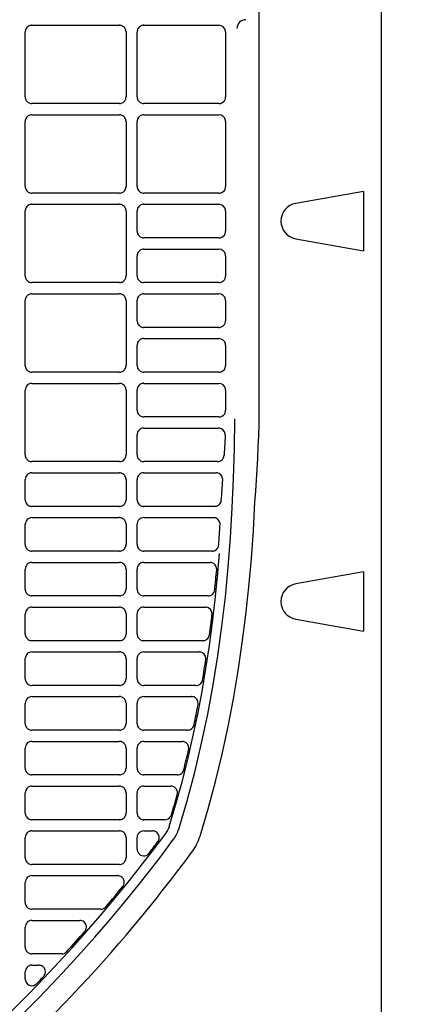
# Model space of a CAD drawing. Header units: millimetres. Extents: x -165365 to -33565, y 7406 to 103342.
# Tile 193 of 256: x -81916 to -81829, y 25140 to 25360. Entities that reach past the tile are written whole.
import ezdxf

# ---------------------------------------------------------------- set-up
doc = ezdxf.new("R2010")
doc.units = ezdxf.units.MM
doc.header["$MEASUREMENT"] = 0
doc.linetypes.add('ACAD_ISO03W100', pattern=[150, 60, -90])
doc.layers.add('DETAIL', color=5, linetype='Continuous')
doc.layers.add('ELEK CIENKIE', color=80, linetype='Continuous')

# ---------------------------------------------------------------- blocks, each defined once
blk = doc.blocks.new('A$C67C8A0BA')
at = {"layer": 'DETAIL', "color": 3, "linetype": 'Continuous'}
for p, q in [((1240.6, 691.24), (1240.6, 50.16)), ((1213.35, 262.65), (1213.35, 478.75)), ((1161.03, 333.45), (1161.03, 347.95)), ((1162.53, 349.45), (1182.06, 349.45)), ((1183.56, 347.96), (1183.56, 333.44)), ((1186.03, 333.45), (1186.03, 347.95)), ((1187.53, 349.45), (1204.32, 349.45)), ((1205.81, 347.95), (1205.82, 333.45)), ((1182.07, 331.95), (1162.53, 331.95)), ((1204.32, 331.95), (1187.53, 331.95)), ((1161.03, 313.45), (1161.03, 327.95)), ((1162.53, 329.45), (1182.06, 329.45)), ((1183.56, 327.96), (1183.56, 313.44)), ((1186.03, 313.45), (1186.03, 327.95)), ((1187.53, 329.45), (1204.32, 329.45)), ((1205.82, 327.95), (1205.82, 313.45)), ((1182.07, 311.95), (1162.53, 311.95)), ((1204.32, 311.95), (1187.53, 311.95)), ((1236.63, 312.31), (1221.48, 309.64)), ((1236.63, 312.31), (1236.63, 299.09)), ((1162.53, 309.45), (1182.06, 309.45)), ((1187.53, 309.45), (1204.32, 309.45)), ((1161.03, 293.45), (1161.03, 307.95)), ((1183.56, 307.96), (1183.56, 293.44)), ((1186.03, 303.45), (1186.03, 307.95)), ((1205.82, 307.95), (1205.82, 303.45)), ((1204.33, 301.95), (1187.53, 301.95)), ((1221.48, 301.76), (1236.63, 299.09)), ((1187.53, 299.45), (1204.33, 299.45)), ((1186.03, 293.45), (1186.03, 297.95)), ((1205.82, 297.95), (1205.82, 293.45)), ((1182.07, 291.95), (1162.53, 291.95)), ((1204.33, 291.95), (1187.53, 291.95)), ((1162.53, 289.45), (1182.06, 289.45)), ((1187.53, 289.45), (1204.33, 289.45)), ((1161.03, 273.45), (1161.03, 287.95)), ((1183.56, 287.96), (1183.56, 273.44)), ((1186.03, 283.45), (1186.03, 287.95)), ((1205.82, 287.95), (1205.82, 283.45)), ((1204.33, 281.95), (1187.52, 281.95)), ((1187.53, 279.45), (1204.33, 279.45)), ((1186.03, 273.45), (1186.03, 277.95)), ((1205.82, 277.95), (1205.82, 273.45)), ((1182.07, 271.95), (1162.53, 271.95)), ((1204.33, 271.95), (1187.52, 271.95)), ((1162.53, 269.45), (1182.06, 269.45)), ((1187.53, 269.45), (1204.33, 269.45)), ((1161.03, 253.45), (1161.03, 267.95)), ((1183.56, 267.96), (1183.56, 253.44)), ((1186.03, 263.45), (1186.03, 267.95)), ((1205.82, 267.95), (1205.82, 263.45)), ((1204.33, 261.95), (1187.52, 261.95)), ((1186.03, 253.45), (1186.03, 257.95)), ((1187.53, 259.45), (1204.22, 259.45)), ((1182.07, 251.95), (1162.52, 251.95)), ((1203.99, 251.95), (1187.52, 251.95)), ((1162.53, 249.45), (1182.06, 249.45)), ((1187.53, 249.45), (1203.68, 249.45)), ((1161.03, 243.45), (1161.03, 247.95)), ((1183.56, 247.96), (1183.56, 243.44)), ((1186.03, 243.45), (1186.03, 247.95)), ((1182.07, 241.95), (1162.52, 241.95)), ((1203.39, 241.95), (1187.52, 241.95)), ((1161.03, 233.45), (1161.03, 237.95)), ((1162.53, 239.45), (1182.06, 239.45)), ((1183.56, 237.96), (1183.56, 233.44)), ((1186.03, 233.45), (1186.03, 237.95)), ((1187.53, 239.45), (1203.09, 239.45)), ((1182.07, 231.95), (1162.52, 231.95)), ((1202.78, 231.95), (1187.52, 231.95)), ((1162.53, 229.45), (1182.06, 229.45)), ((1187.53, 229.45), (1202.33, 229.45)), ((1161.03, 223.45), (1161.03, 227.95)), ((1183.56, 227.96), (1183.56, 223.44)), ((1186.03, 223.45), (1186.03, 227.95)), ((1236.63, 227.31), (1221.48, 224.64)), ((1236.63, 227.31), (1236.63, 214.09)), ((1182.07, 221.95), (1162.52, 221.95)), ((1201.9, 221.95), (1187.52, 221.95)), ((1201.9, 221.95), (1201.91, 221.95)), ((1161.03, 213.45), (1161.03, 217.95)), ((1162.53, 219.45), (1182.06, 219.45)), ((1183.56, 217.96), (1183.56, 213.44)), ((1186.03, 213.45), (1186.03, 217.95)), ((1187.53, 219.45), (1201.29, 219.45)), ((1221.48, 216.76), (1236.63, 214.09)), ((1182.07, 211.95), (1162.52, 211.95)), ((1200.71, 211.95), (1187.52, 211.95)), ((1162.53, 209.45), (1182.06, 209.45)), ((1187.53, 209.45), (1199.92, 209.45)), ((1161.03, 203.45), (1161.03, 207.95)), ((1183.56, 207.96), (1183.56, 203.44)), ((1186.03, 203.45), (1186.03, 207.95)), ((1182.07, 201.95), (1162.52, 201.95)), ((1199.19, 201.95), (1187.52, 201.95)), ((1162.53, 199.45), (1182.06, 199.45)), ((1187.53, 199.45), (1198.21, 199.45)), ((1161.03, 193.45), (1161.03, 197.95)), ((1183.56, 197.96), (1183.56, 193.44)), ((1186.03, 193.45), (1186.03, 197.95)), ((1182.07, 191.95), (1162.52, 191.95)), ((1197.31, 191.95), (1187.52, 191.95)), ((1162.53, 189.45), (1182.06, 189.45)), ((1187.53, 189.45), (1196.1, 189.45)), ((1161.03, 183.45), (1161.03, 187.95)), ((1183.56, 187.96), (1183.56, 183.44)), ((1186.03, 183.45), (1186.03, 187.95)), ((1182.07, 181.95), (1162.52, 181.95)), ((1195.01, 181.95), (1187.52, 181.95)), ((1162.53, 179.45), (1182.06, 179.45)), ((1187.53, 179.45), (1193.56, 179.45)), ((1161.03, 173.45), (1161.03, 177.95)), ((1183.56, 177.96), (1183.56, 173.44)), ((1186.03, 173.45), (1186.03, 177.95)), ((1182.07, 171.95), (1162.52, 171.95)), ((1192.26, 171.95), (1187.52, 171.95)), ((1162.53, 169.45), (1182.06, 169.45)), ((1187.53, 169.45), (1189.48, 169.45)), ((1161.03, 163.45), (1161.03, 167.95)), ((1183.56, 167.96), (1183.56, 163.44)), ((1186.03, 165.39), (1186.03, 167.95)), ((1182.07, 161.95), (1162.52, 161.95)), ((1162.53, 159.45), (1181.67, 159.45)), ((1161.03, 153.45), (1161.03, 157.95)), ((1177.94, 151.95), (1162.52, 151.95)), ((1161.03, 143.45), (1161.03, 147.95)), ((1162.53, 149.45), (1173.21, 149.45)), ((1169.18, 141.95), (1162.52, 141.95)), ((1162.53, 139.45), (1164.06, 139.45)), ((1161.03, 136.36), (1161.03, 137.95))]:
    blk.add_line(p, q, dxfattribs=at)
for points in [[(1162.3, 349.43), (1162.09, 349.38), (1161.89, 349.31), (1161.71, 349.2), (1161.54, 349.08), (1161.39, 348.93), (1161.27, 348.75), (1161.17, 348.57), (1161.09, 348.37), (1161.05, 348.16), (1161.03, 347.95)], [(1183.56, 347.96), (1183.54, 348.17), (1183.5, 348.38), (1183.43, 348.58), (1183.33, 348.76), (1183.2, 348.93), (1183.05, 349.08), (1182.88, 349.21), (1182.7, 349.31), (1182.5, 349.39), (1182.3, 349.43)], [(1187.29, 349.43), (1187.09, 349.38), (1186.89, 349.31), (1186.71, 349.2), (1186.54, 349.08), (1186.39, 348.93), (1186.27, 348.75), (1186.16, 348.57), (1186.09, 348.37), (1186.05, 348.16), (1186.03, 347.95)], [(1161.03, 333.45), (1161.05, 333.24), (1161.09, 333.03), (1161.16, 332.83), (1161.26, 332.65), (1161.39, 332.48), (1161.54, 332.33), (1161.71, 332.2), (1161.89, 332.09), (1162.09, 332.02), (1162.29, 331.97)], [(1182.3, 331.97), (1182.51, 332.02), (1182.7, 332.09), (1182.89, 332.19), (1183.05, 332.32), (1183.2, 332.47), (1183.33, 332.64), (1183.43, 332.83), (1183.5, 333.02), (1183.54, 333.23), (1183.56, 333.44)], [(1186.03, 333.45), (1186.05, 333.24), (1186.09, 333.03), (1186.16, 332.83), (1186.26, 332.65), (1186.39, 332.48), (1186.54, 332.33), (1186.71, 332.2), (1186.89, 332.09), (1187.09, 332.02), (1187.29, 331.97)], [(1162.3, 329.43), (1162.09, 329.39), (1161.89, 329.31), (1161.71, 329.21), (1161.54, 329.08), (1161.39, 328.93), (1161.27, 328.76), (1161.17, 328.57), (1161.09, 328.37), (1161.05, 328.16), (1161.03, 327.95)], [(1183.56, 327.96), (1183.54, 328.17), (1183.5, 328.38), (1183.43, 328.58), (1183.33, 328.76), (1183.2, 328.93), (1183.05, 329.08), (1182.88, 329.21), (1182.7, 329.31), (1182.5, 329.39), (1182.3, 329.43)], [(1187.3, 329.43), (1187.09, 329.39), (1186.89, 329.31), (1186.71, 329.21), (1186.54, 329.08), (1186.39, 328.93), (1186.27, 328.76), (1186.16, 328.57), (1186.09, 328.37), (1186.05, 328.16), (1186.03, 327.95)], [(1161.03, 313.45), (1161.05, 313.24), (1161.09, 313.03), (1161.16, 312.83), (1161.26, 312.65), (1161.39, 312.48), (1161.54, 312.33), (1161.71, 312.2), (1161.89, 312.09), (1162.09, 312.02), (1162.29, 311.97)], [(1182.3, 311.97), (1182.51, 312.02), (1182.7, 312.09), (1182.89, 312.19), (1183.05, 312.32), (1183.2, 312.47), (1183.33, 312.64), (1183.43, 312.83), (1183.5, 313.02), (1183.54, 313.23), (1183.56, 313.44)], [(1186.03, 313.45), (1186.05, 313.24), (1186.09, 313.03), (1186.16, 312.83), (1186.26, 312.65), (1186.39, 312.48), (1186.54, 312.33), (1186.7, 312.2), (1186.89, 312.09), (1187.09, 312.02), (1187.29, 311.97)], [(1162.3, 309.43), (1162.09, 309.39), (1161.89, 309.31), (1161.71, 309.21), (1161.54, 309.08), (1161.39, 308.93), (1161.27, 308.76), (1161.17, 308.57), (1161.09, 308.37), (1161.05, 308.16), (1161.03, 307.95)], [(1183.56, 307.96), (1183.54, 308.17), (1183.5, 308.38), (1183.43, 308.58), (1183.33, 308.76), (1183.2, 308.93), (1183.05, 309.08), (1182.88, 309.21), (1182.7, 309.31), (1182.5, 309.39), (1182.3, 309.43)], [(1187.3, 309.43), (1187.09, 309.39), (1186.89, 309.31), (1186.71, 309.21), (1186.54, 309.08), (1186.39, 308.93), (1186.27, 308.76), (1186.16, 308.57), (1186.09, 308.37), (1186.05, 308.16), (1186.03, 307.95)], [(1186.03, 303.45), (1186.05, 303.24), (1186.09, 303.03), (1186.16, 302.83), (1186.26, 302.65), (1186.39, 302.48), (1186.54, 302.33), (1186.7, 302.2), (1186.89, 302.09), (1187.09, 302.02), (1187.29, 301.97)], [(1187.3, 299.43), (1187.09, 299.39), (1186.89, 299.31), (1186.71, 299.21), (1186.54, 299.08), (1186.39, 298.93), (1186.27, 298.76), (1186.16, 298.57), (1186.09, 298.37), (1186.05, 298.16), (1186.03, 297.95)], [(1161.03, 293.45), (1161.05, 293.24), (1161.09, 293.03), (1161.16, 292.83), (1161.26, 292.65), (1161.39, 292.48), (1161.54, 292.33), (1161.71, 292.2), (1161.89, 292.09), (1162.09, 292.02), (1162.29, 291.97)], [(1182.3, 291.97), (1182.51, 292.02), (1182.7, 292.09), (1182.89, 292.19), (1183.05, 292.32), (1183.2, 292.47), (1183.33, 292.64), (1183.43, 292.83), (1183.5, 293.02), (1183.54, 293.23), (1183.56, 293.44)], [(1186.03, 293.45), (1186.05, 293.24), (1186.09, 293.03), (1186.16, 292.83), (1186.26, 292.65), (1186.39, 292.48), (1186.54, 292.33), (1186.7, 292.2), (1186.89, 292.09), (1187.09, 292.02), (1187.29, 291.97)], [(1162.3, 289.43), (1162.09, 289.39), (1161.89, 289.31), (1161.71, 289.21), (1161.54, 289.08), (1161.39, 288.93), (1161.27, 288.76), (1161.17, 288.57), (1161.09, 288.37), (1161.05, 288.16), (1161.03, 287.95)], [(1183.56, 287.96), (1183.54, 288.17), (1183.5, 288.38), (1183.43, 288.58), (1183.33, 288.76), (1183.2, 288.93), (1183.05, 289.08), (1182.88, 289.21), (1182.7, 289.31), (1182.5, 289.39), (1182.3, 289.43)], [(1187.3, 289.43), (1187.09, 289.39), (1186.89, 289.31), (1186.71, 289.21), (1186.54, 289.08), (1186.39, 288.93), (1186.27, 288.76), (1186.16, 288.57), (1186.09, 288.37), (1186.05, 288.16), (1186.03, 287.95)], [(1186.03, 283.45), (1186.05, 283.24), (1186.09, 283.03), (1186.16, 282.83), (1186.26, 282.65), (1186.39, 282.48), (1186.54, 282.33), (1186.7, 282.2), (1186.89, 282.09), (1187.09, 282.02), (1187.29, 281.97)], [(1187.3, 279.43), (1187.09, 279.39), (1186.89, 279.31), (1186.71, 279.21), (1186.54, 279.08), (1186.39, 278.93), (1186.27, 278.76), (1186.16, 278.57), (1186.09, 278.37), (1186.05, 278.16), (1186.03, 277.95)], [(1161.03, 273.45), (1161.05, 273.24), (1161.09, 273.03), (1161.16, 272.83), (1161.26, 272.65), (1161.39, 272.48), (1161.54, 272.33), (1161.7, 272.2), (1161.89, 272.09), (1162.09, 272.02), (1162.29, 271.97)], [(1182.3, 271.97), (1182.51, 272.02), (1182.7, 272.09), (1182.89, 272.2), (1183.05, 272.32), (1183.2, 272.47), (1183.33, 272.64), (1183.43, 272.83), (1183.5, 273.03), (1183.54, 273.23), (1183.56, 273.44)], [(1186.03, 273.45), (1186.05, 273.24), (1186.09, 273.03), (1186.16, 272.83), (1186.26, 272.65), (1186.39, 272.48), (1186.54, 272.33), (1186.7, 272.2), (1186.89, 272.09), (1187.09, 272.02), (1187.29, 271.97)], [(1183.56, 267.96), (1183.54, 268.17), (1183.5, 268.38), (1183.43, 268.58), (1183.33, 268.76), (1183.2, 268.93), (1183.05, 269.08), (1182.88, 269.21), (1182.7, 269.31), (1182.5, 269.39), (1182.3, 269.43)], [(1187.3, 269.43), (1187.09, 269.39), (1186.89, 269.31), (1186.71, 269.21), (1186.54, 269.08), (1186.39, 268.93), (1186.27, 268.76), (1186.16, 268.57), (1186.09, 268.37), (1186.05, 268.16), (1186.03, 267.95)], [(1186.03, 263.45), (1186.05, 263.24), (1186.09, 263.03), (1186.16, 262.84), (1186.26, 262.65), (1186.39, 262.48), (1186.54, 262.33), (1186.7, 262.2), (1186.89, 262.09), (1187.09, 262.02), (1187.29, 261.97)], [(1212.38, 242.88), (1212.55, 245.35), (1212.7, 247.82), (1212.84, 250.29), (1212.98, 252.76), (1213.12, 255.23), (1213.23, 257.7), (1213.32, 260.17), (1213.35, 262.65)], [(1195.33, 169.8), (1197.22, 176.16), (1198.92, 182.57), (1200.45, 189.03), (1201.82, 195.52), (1203.02, 202.05), (1204.08, 208.6), (1204.99, 215.17), (1205.76, 221.76), (1206.4, 228.37), (1206.91, 234.98), (1207.31, 241.61), (1207.59, 248.24), (1207.77, 254.87), (1207.85, 261.51)], [(1205.71, 257.89), (1205.68, 257.25), (1205.65, 256.6), (1205.62, 255.95), (1205.59, 255.31), (1205.55, 254.66), (1205.52, 254.02), (1205.48, 253.37)], [(1161.03, 253.45), (1161.05, 253.24), (1161.09, 253.03), (1161.16, 252.83), (1161.26, 252.65), (1161.39, 252.48), (1161.54, 252.33), (1161.7, 252.2), (1161.89, 252.09), (1162.09, 252.02), (1162.29, 251.97)], [(1182.3, 251.97), (1182.51, 252.02), (1182.7, 252.09), (1182.89, 252.2), (1183.05, 252.32), (1183.2, 252.47), (1183.33, 252.64), (1183.43, 252.83), (1183.5, 253.03), (1183.54, 253.23), (1183.56, 253.44)], [(1186.03, 253.45), (1186.05, 253.24), (1186.09, 253.03), (1186.16, 252.83), (1186.26, 252.65), (1186.39, 252.48), (1186.54, 252.33), (1186.7, 252.2), (1186.89, 252.09), (1187.09, 252.02), (1187.29, 251.97)], [(1183.56, 247.96), (1183.54, 248.17), (1183.5, 248.38), (1183.43, 248.58), (1183.33, 248.76), (1183.2, 248.93), (1183.05, 249.08), (1182.88, 249.21), (1182.7, 249.31), (1182.5, 249.39), (1182.3, 249.43)], [(1161.03, 243.45), (1161.05, 243.24), (1161.09, 243.03), (1161.16, 242.84), (1161.26, 242.65), (1161.39, 242.48), (1161.54, 242.33), (1161.7, 242.2), (1161.89, 242.1), (1162.09, 242.02), (1162.29, 241.97)], [(1182.3, 241.97), (1182.51, 242.02), (1182.7, 242.09), (1182.89, 242.2), (1183.05, 242.32), (1183.2, 242.47), (1183.33, 242.64), (1183.43, 242.83), (1183.5, 243.03), (1183.54, 243.23), (1183.56, 243.44)], [(1186.03, 243.45), (1186.05, 243.24), (1186.09, 243.03), (1186.16, 242.84), (1186.26, 242.65), (1186.39, 242.48), (1186.54, 242.33), (1186.7, 242.2), (1186.89, 242.09), (1187.09, 242.02), (1187.29, 241.97)], [(1200.1, 168.3), (1201.9, 174.35), (1203.54, 180.45), (1205.03, 186.59), (1206.36, 192.76), (1207.56, 198.96), (1208.61, 205.19), (1209.54, 211.44), (1210.33, 217.7), (1211.01, 223.98), (1211.57, 230.27), (1212.03, 236.57), (1212.38, 242.88)], [(1183.56, 237.96), (1183.54, 238.17), (1183.5, 238.38), (1183.43, 238.58), (1183.33, 238.76), (1183.2, 238.93), (1183.05, 239.08), (1182.88, 239.21), (1182.7, 239.31), (1182.5, 239.39), (1182.3, 239.43)], [(1161.03, 233.45), (1161.05, 233.24), (1161.09, 233.03), (1161.16, 232.83), (1161.26, 232.65), (1161.39, 232.48), (1161.54, 232.33), (1161.7, 232.2), (1161.89, 232.09), (1162.09, 232.02), (1162.29, 231.97)], [(1182.3, 231.97), (1182.51, 232.02), (1182.7, 232.09), (1182.89, 232.2), (1183.05, 232.32), (1183.2, 232.47), (1183.33, 232.64), (1183.43, 232.83), (1183.5, 233.03), (1183.54, 233.23), (1183.56, 233.44)], [(1186.03, 233.45), (1186.05, 233.24), (1186.09, 233.03), (1186.16, 232.84), (1186.26, 232.65), (1186.39, 232.48), (1186.54, 232.33), (1186.7, 232.2), (1186.89, 232.09), (1187.09, 232.02), (1187.29, 231.97)], [(1193.23, 170.46), (1194.72, 175.42), (1196.09, 180.41), (1197.36, 185.43), (1198.52, 190.48), (1199.58, 195.54), (1200.54, 200.63), (1201.41, 205.74), (1202.18, 210.86), (1202.87, 215.99), (1203.48, 221.13), (1204, 226.28), (1204.44, 231.44)], [(1183.56, 227.96), (1183.54, 228.17), (1183.5, 228.38), (1183.43, 228.58), (1183.33, 228.76), (1183.2, 228.93), (1183.05, 229.08), (1182.88, 229.21), (1182.7, 229.31), (1182.5, 229.39), (1182.3, 229.43)], [(1161.03, 223.45), (1161.05, 223.24), (1161.09, 223.03), (1161.16, 222.84), (1161.26, 222.65), (1161.39, 222.48), (1161.54, 222.33), (1161.7, 222.2), (1161.89, 222.1), (1162.09, 222.02), (1162.29, 221.97)], [(1182.3, 221.97), (1182.51, 222.02), (1182.7, 222.09), (1182.89, 222.2), (1183.05, 222.32), (1183.2, 222.47), (1183.33, 222.64), (1183.43, 222.83), (1183.5, 223.03), (1183.54, 223.23), (1183.56, 223.44)], [(1186.03, 223.45), (1186.05, 223.24), (1186.09, 223.03), (1186.16, 222.84), (1186.26, 222.65), (1186.39, 222.48), (1186.54, 222.33), (1186.7, 222.2), (1186.89, 222.1), (1187.09, 222.02), (1187.29, 221.97)], [(1183.56, 217.96), (1183.54, 218.17), (1183.5, 218.38), (1183.43, 218.58), (1183.33, 218.76), (1183.2, 218.93), (1183.05, 219.08), (1182.88, 219.21), (1182.7, 219.31), (1182.5, 219.39), (1182.3, 219.43)], [(1161.03, 213.45), (1161.05, 213.24), (1161.09, 213.03), (1161.16, 212.84), (1161.26, 212.65), (1161.39, 212.48), (1161.54, 212.33), (1161.7, 212.2), (1161.89, 212.09), (1162.09, 212.02), (1162.29, 211.97)], [(1182.3, 211.97), (1182.51, 212.02), (1182.7, 212.09), (1182.89, 212.2), (1183.05, 212.32), (1183.2, 212.47), (1183.33, 212.64), (1183.43, 212.83), (1183.5, 213.03), (1183.54, 213.23), (1183.56, 213.44)], [(1186.03, 213.45), (1186.05, 213.24), (1186.09, 213.03), (1186.16, 212.84), (1186.26, 212.65), (1186.39, 212.48), (1186.54, 212.33), (1186.7, 212.2), (1186.89, 212.09), (1187.09, 212.02), (1187.29, 211.97)], [(1183.56, 207.96), (1183.54, 208.17), (1183.5, 208.38), (1183.43, 208.58), (1183.33, 208.76), (1183.2, 208.93), (1183.05, 209.08), (1182.88, 209.21), (1182.7, 209.31), (1182.5, 209.39), (1182.3, 209.43)], [(1161.03, 203.45), (1161.05, 203.24), (1161.09, 203.04), (1161.16, 202.84), (1161.26, 202.65), (1161.39, 202.48), (1161.54, 202.33), (1161.7, 202.2), (1161.89, 202.1), (1162.09, 202.02), (1162.29, 201.97)], [(1182.3, 201.97), (1182.51, 202.02), (1182.7, 202.09), (1182.89, 202.2), (1183.05, 202.32), (1183.2, 202.47), (1183.33, 202.64), (1183.43, 202.83), (1183.5, 203.03), (1183.54, 203.23), (1183.56, 203.44)], [(1186.03, 203.45), (1186.05, 203.24), (1186.09, 203.03), (1186.16, 202.84), (1186.26, 202.65), (1186.39, 202.48), (1186.54, 202.33), (1186.7, 202.2), (1186.89, 202.1), (1187.09, 202.02), (1187.29, 201.97)], [(1183.56, 197.96), (1183.54, 198.17), (1183.5, 198.38), (1183.43, 198.58), (1183.33, 198.76), (1183.2, 198.93), (1183.05, 199.08), (1182.88, 199.21), (1182.7, 199.31), (1182.5, 199.39), (1182.3, 199.43)], [(1161.03, 193.45), (1161.05, 193.24), (1161.09, 193.03), (1161.16, 192.84), (1161.26, 192.65), (1161.39, 192.48), (1161.54, 192.33), (1161.7, 192.2), (1161.89, 192.09), (1162.09, 192.02), (1162.29, 191.97)], [(1182.3, 191.97), (1182.51, 192.02), (1182.7, 192.09), (1182.89, 192.2), (1183.05, 192.32), (1183.2, 192.47), (1183.33, 192.64), (1183.43, 192.83), (1183.5, 193.03), (1183.54, 193.23), (1183.56, 193.44)], [(1186.03, 193.45), (1186.05, 193.24), (1186.09, 193.03), (1186.16, 192.84), (1186.26, 192.65), (1186.39, 192.48), (1186.54, 192.33), (1186.7, 192.2), (1186.89, 192.09), (1187.09, 192.02), (1187.29, 191.97)], [(1183.56, 187.96), (1183.54, 188.17), (1183.5, 188.38), (1183.43, 188.58), (1183.33, 188.76), (1183.2, 188.93), (1183.05, 189.08), (1182.88, 189.21), (1182.7, 189.31), (1182.5, 189.39), (1182.3, 189.43)], [(1161.03, 183.45), (1161.05, 183.24), (1161.09, 183.04), (1161.16, 182.84), (1161.26, 182.65), (1161.39, 182.48), (1161.54, 182.33), (1161.7, 182.2), (1161.89, 182.1), (1162.09, 182.02), (1162.29, 181.97)], [(1182.3, 181.97), (1182.51, 182.02), (1182.7, 182.09), (1182.89, 182.2), (1183.05, 182.32), (1183.2, 182.47), (1183.33, 182.64), (1183.43, 182.83), (1183.5, 183.03), (1183.54, 183.23), (1183.56, 183.44)], [(1186.03, 183.45), (1186.05, 183.24), (1186.09, 183.04), (1186.16, 182.84), (1186.26, 182.65), (1186.39, 182.48), (1186.54, 182.33), (1186.7, 182.2), (1186.89, 182.1), (1187.09, 182.02), (1187.29, 181.97)], [(1183.56, 177.96), (1183.54, 178.17), (1183.5, 178.38), (1183.43, 178.58), (1183.33, 178.76), (1183.2, 178.93), (1183.05, 179.08), (1182.88, 179.21), (1182.7, 179.31), (1182.5, 179.39), (1182.3, 179.43)], [(1195.05, 177.8), (1195.05, 178), (1195.03, 178.2), (1194.99, 178.4), (1194.92, 178.58), (1194.82, 178.76), (1194.7, 178.92), (1194.56, 179.07), (1194.41, 179.19), (1194.24, 179.29), (1194.05, 179.37)], [(1161.03, 173.45), (1161.05, 173.24), (1161.09, 173.03), (1161.16, 172.84), (1161.26, 172.65), (1161.39, 172.48), (1161.54, 172.33), (1161.7, 172.2), (1161.89, 172.1), (1162.09, 172.02), (1162.29, 171.97)], [(1182.3, 171.97), (1182.51, 172.02), (1182.7, 172.09), (1182.89, 172.2), (1183.06, 172.32), (1183.2, 172.47), (1183.33, 172.64), (1183.43, 172.83), (1183.5, 173.03), (1183.54, 173.23), (1183.56, 173.44)], [(1186.03, 173.45), (1186.05, 173.24), (1186.09, 173.03), (1186.16, 172.84), (1186.26, 172.65), (1186.39, 172.48), (1186.54, 172.33), (1186.7, 172.2), (1186.89, 172.1), (1187.09, 172.02), (1187.29, 171.97)], [(1183.56, 167.96), (1183.54, 168.17), (1183.5, 168.38), (1183.43, 168.58), (1183.33, 168.76), (1183.2, 168.93), (1183.05, 169.08), (1182.88, 169.21), (1182.7, 169.31), (1182.5, 169.39), (1182.3, 169.43)], [(1190.8, 167.26), (1190.9, 167.47), (1190.96, 167.7), (1190.98, 167.94), (1190.97, 168.18), (1190.91, 168.41), (1190.82, 168.63), (1190.7, 168.83), (1190.55, 169.01), (1190.37, 169.16), (1190.17, 169.29)], [(1186.03, 165.39), (1186.07, 165.07), (1186.17, 164.76), (1186.33, 164.48), (1186.55, 164.24), (1186.81, 164.06), (1187.11, 163.94), (1187.43, 163.88), (1187.75, 163.9), (1188.07, 163.98), (1188.35, 164.13)], [(1161.03, 163.45), (1161.05, 163.24), (1161.09, 163.04), (1161.16, 162.84), (1161.26, 162.65), (1161.39, 162.48), (1161.54, 162.33), (1161.7, 162.2), (1161.89, 162.1), (1162.09, 162.02), (1162.29, 161.97)], [(1182.3, 161.97), (1182.51, 162.02), (1182.7, 162.09), (1182.89, 162.2), (1183.06, 162.32), (1183.2, 162.47), (1183.33, 162.64), (1183.43, 162.83), (1183.5, 163.03), (1183.54, 163.23), (1183.56, 163.44)], [(1183.07, 157.43), (1183.14, 157.68), (1183.16, 157.95), (1183.14, 158.21), (1183.08, 158.47), (1182.96, 158.71), (1182.81, 158.92), (1182.62, 159.11), (1182.4, 159.26), (1182.16, 159.37), (1181.91, 159.43)], [(1161.03, 153.45), (1161.05, 153.24), (1161.09, 153.03), (1161.16, 152.84), (1161.26, 152.65), (1161.39, 152.48), (1161.54, 152.33), (1161.7, 152.2), (1161.89, 152.1), (1162.09, 152.02), (1162.29, 151.97)], [(1174.6, 147.39), (1174.68, 147.64), (1174.71, 147.91), (1174.7, 148.18), (1174.63, 148.44), (1174.53, 148.69), (1174.37, 148.91), (1174.19, 149.1), (1173.96, 149.25), (1173.72, 149.37), (1173.46, 149.43)], [(1161.03, 143.45), (1161.05, 143.24), (1161.09, 143.04), (1161.16, 142.84), (1161.26, 142.65), (1161.39, 142.48), (1161.54, 142.33), (1161.7, 142.2), (1161.89, 142.1), (1162.09, 142.02), (1162.29, 141.97)], [(1165.3, 137.12), (1165.42, 137.33), (1165.51, 137.57), (1165.55, 137.81), (1165.56, 138.06), (1165.52, 138.31), (1165.44, 138.54), (1165.33, 138.76), (1165.18, 138.96), (1164.99, 139.13), (1164.79, 139.27)], [(1161.03, 136.36), (1161.03, 136.29), (1161.04, 136.22), (1161.05, 136.14), (1161.06, 136.07), (1161.08, 136), (1161.1, 135.93), (1161.12, 135.86)], [(1161.22, 135.63), (1161.36, 135.42), (1161.54, 135.23), (1161.74, 135.08), (1161.97, 134.97), (1162.21, 134.89), (1162.46, 134.86), (1162.72, 134.87), (1162.96, 134.93), (1163.2, 135.02), (1163.41, 135.15)]]:
    blk.add_lwpolyline(points, dxfattribs=at)
for centre, radius, start, end in [((1210.36, 348.7), 2, 89.9931, 179.9929), ((1162.53, 347.95), 1.5, 90.0022, 98.9696), ((1182.06, 347.94), 1.51, 81.0721, 89.9978), ((1187.53, 347.96), 1.5, 90.0022, 98.9714), ((1204.32, 347.96), 1.49, 8.8943, 89.9987), ((1204.31, 347.95), 1.51, 2.0924, 8.9414), ((1204.31, 347.95), 1.51, 0.005, 2.0923), ((1204.32, 333.45), 1.5, 297.0516, 351.1382), ((1204.31, 333.45), 1.51, 351.0728, 0.0041), ((1162.53, 333.44), 1.49, 261.0287, 269.998), ((1182.07, 333.46), 1.51, 270.0019, 278.9308), ((1187.53, 333.44), 1.49, 261.0269, 269.998), ((1204.32, 333.44), 1.49, 270.0012, 296.9874), ((1162.53, 327.95), 1.5, 90.0023, 98.9694), ((1182.06, 327.94), 1.51, 81.0724, 89.9978), ((1187.53, 327.96), 1.5, 90.0023, 98.9712), ((1204.32, 327.96), 1.49, 8.8978, 89.9989), ((1204.31, 327.95), 1.51, 2.0686, 8.943), ((1204.31, 327.95), 1.51, 0.006, 2.0685), ((1204.32, 313.45), 1.5, 297.077, 351.1444), ((1204.31, 313.45), 1.51, 351.0772, 0.005), ((1162.53, 313.44), 1.49, 261.0285, 269.9981), ((1182.07, 313.46), 1.51, 270.0019, 278.9311), ((1187.53, 313.44), 1.49, 261.0267, 269.9981), ((1204.32, 313.44), 1.49, 270.001, 297.0107), ((1162.53, 307.95), 1.5, 90.0023, 98.9691), ((1182.06, 307.94), 1.51, 81.0728, 89.9978), ((1187.53, 307.96), 1.5, 90.0023, 98.971), ((1204.32, 307.96), 1.49, 8.9015, 89.999), ((1204.31, 307.95), 1.51, 2.0477, 8.9447), ((1204.31, 307.95), 1.5, 0.007, 2.0475), ((1222.17, 305.7), 4, 100, 260), ((1187.53, 303.44), 1.49, 261.0257, 269.997), ((1204.33, 303.44), 1.49, 269.9998, 296.9909), ((1204.32, 303.45), 1.5, 297.0583, 351.1431), ((1204.31, 303.45), 1.51, 351.0748, 0.0055), ((1187.53, 297.95), 1.5, 90.0034, 98.9719), ((1204.33, 297.96), 1.49, 8.9033, 90.0002), ((1204.31, 297.95), 1.51, 2.0443, 8.9456), ((1204.32, 297.95), 1.5, 0.0075, 2.0441), ((1204.32, 293.45), 1.5, 297.0617, 351.1449), ((1204.31, 293.45), 1.51, 351.0757, 0.006), ((1162.53, 293.44), 1.49, 261.0284, 269.9981), ((1182.07, 293.46), 1.51, 270.0018, 278.9314), ((1187.53, 293.44), 1.49, 261.0266, 269.9981), ((1204.33, 293.44), 1.49, 270.0008, 296.9933), ((1162.53, 287.95), 1.5, 90.0023, 98.9689), ((1182.06, 287.94), 1.51, 81.0731, 89.9978), ((1187.53, 287.96), 1.5, 90.0023, 98.9708), ((1204.33, 287.96), 1.49, 8.9046, 89.9992), ((1204.31, 287.95), 1.51, 2.0298, 8.9459), ((1204.32, 287.95), 1.5, 0.008, 2.0296), ((1187.52, 283.44), 1.49, 261.0265, 269.9981), ((1204.33, 283.44), 1.49, 270.0007, 296.9943), ((1204.32, 283.45), 1.5, 297.0638, 351.1466), ((1204.31, 283.45), 1.51, 351.0763, 0.0065), ((1187.53, 277.96), 1.5, 90.0024, 98.9706), ((1204.33, 277.96), 1.49, 8.907, 89.9993), ((1204.31, 277.95), 1.51, 2.0219, 8.9473), ((1204.32, 277.95), 1.5, 0.0085, 2.0217), ((1204.32, 273.45), 1.5, 297.0657, 351.1481), ((1204.31, 273.45), 1.51, 351.0769, 0.007), ((1162.53, 273.44), 1.49, 261.0283, 269.9981), ((1182.07, 273.46), 1.51, 270.0018, 278.9316), ((1187.52, 273.44), 1.49, 261.0265, 269.9981), ((1204.33, 273.44), 1.49, 270.0006, 296.9951), ((1162.53, 267.95), 1.5, 90.0024, 180.0785), ((1182.06, 267.94), 1.51, 81.0735, 89.9977), ((1187.53, 267.96), 1.5, 90.0024, 98.9705), ((1204.33, 267.96), 1.49, 8.9088, 89.9994), ((1204.32, 267.95), 1.51, 2.0148, 8.9482), ((1204.32, 267.95), 1.5, 0.009, 2.0145), ((1187.52, 263.44), 1.49, 261.0254, 269.9971), ((1204.33, 263.44), 1.49, 269.9994, 296.9949), ((1204.33, 263.45), 1.5, 297.0666, 351.1496), ((1204.31, 263.45), 1.51, 351.0774, 0.0074), ((1187.53, 257.95), 1.5, 90.0035, 180.0781), ((1204.22, 257.96), 1.49, 88.1805, 90.0005), ((1204.22, 257.95), 1.5, 80.7879, 88.1795), ((1204.22, 257.96), 1.49, 6.6937, 80.7747), ((1204.2, 257.96), 1.51, 359.6651, 6.7356), ((1204.21, 257.96), 1.5, 357.5564, 359.6649), ((1203.97, 253.45), 1.51, 341.9269, 356.8328), ((1162.52, 253.44), 1.49, 261.0282, 269.9981), ((1182.07, 253.46), 1.51, 270.0018, 278.9319), ((1187.52, 253.44), 1.49, 261.0264, 269.9982), ((1203.99, 253.44), 1.49, 270.0003, 296.0438), ((1203.98, 253.45), 1.5, 296.095, 341.9794), ((1162.53, 247.95), 1.5, 90.0024, 180.0722), ((1182.06, 247.94), 1.51, 81.0739, 89.9977), ((1187.53, 247.96), 1.5, 90.0024, 180.0749), ((1203.68, 247.96), 1.49, 88.2884, 89.9995), ((1203.68, 247.95), 1.5, 80.5898, 88.2868), ((1203.67, 247.96), 1.49, 5.7737, 80.5761), ((861.27, 268.37), 344.5, 355.8324, 356.5876), ((1203.66, 247.96), 1.51, 358.657, 5.8161), ((1203.67, 247.96), 1.5, 356.5485, 358.6568), ((1203.38, 243.44), 1.49, 270.9132, 289.0654), ((1203.38, 243.43), 1.48, 289.1367, 298.6814), ((1203.38, 243.44), 1.49, 298.7324, 342.8855), ((1203.35, 243.45), 1.53, 342.8289, 346.3768), ((1203.35, 243.45), 1.52, 346.3585, 354.9285), ((1162.52, 243.44), 1.49, 261.0272, 269.9971), ((1182.07, 243.46), 1.51, 270.0007, 278.931), ((1187.52, 243.44), 1.49, 261.0254, 269.9971), ((1203.39, 243.43), 1.48, 269.9991, 270.861), ((1162.53, 237.95), 1.5, 90.0035, 180.069), ((1182.06, 237.94), 1.51, 81.0751, 89.9988), ((1187.53, 237.95), 1.5, 90.0035, 180.0717), ((1203.09, 237.97), 1.48, 88.8436, 90.0008), ((1203.09, 237.96), 1.49, 71.3659, 88.8004), ((1203.09, 237.97), 1.48, 5.7483, 71.3007), ((835.4, 260.41), 369.86, 355.804, 356.5075), ((1203.08, 237.97), 1.5, 358.2166, 5.7893), ((1203.08, 237.97), 1.49, 356.5057, 358.2153), ((1202.76, 233.45), 1.51, 346.3365, 355.8005), ((1162.52, 233.44), 1.49, 261.0281, 269.9982), ((1182.07, 233.46), 1.51, 270.0018, 278.9321), ((1187.52, 233.44), 1.49, 261.0263, 269.9982), ((1202.78, 233.44), 1.49, 270.0002, 270.9609), ((1202.78, 233.45), 1.5, 271.0123, 289.041), ((1202.78, 233.44), 1.49, 289.1107, 298.6045), ((1202.77, 233.45), 1.5, 298.668, 346.3904), ((1162.53, 227.95), 1.5, 90.0024, 180.0659), ((1182.06, 227.94), 1.51, 81.0744, 89.9977), ((1187.53, 227.95), 1.5, 90.0024, 180.0686), ((1202.33, 227.96), 1.5, 88.5341, 89.9996), ((1202.33, 227.95), 1.5, 71.0495, 88.4916), ((1202.33, 227.96), 1.49, 4.2943, 70.9727), ((865.53, 257.97), 339.63, 354.1411, 354.9075), ((1202.32, 227.96), 1.51, 357.0297, 4.347), ((1202.32, 227.96), 1.5, 354.906, 357.0294), ((1222.17, 220.7), 4, 100, 260), ((1201.89, 223.45), 1.5, 298.4713, 344.9669), ((1201.88, 223.46), 1.51, 344.9151, 354.1377), ((1162.52, 223.44), 1.49, 261.0271, 269.9971), ((1182.07, 223.46), 1.51, 270.0007, 278.9312), ((1187.52, 223.44), 1.49, 261.0253, 269.9971), ((1201.9, 223.45), 1.5, 270.6252, 289.0915), ((1201.9, 223.44), 1.49, 289.1628, 298.4104), ((1162.53, 217.95), 1.5, 90.0035, 180.0627), ((1182.06, 217.94), 1.52, 81.0756, 89.9987), ((1187.53, 217.95), 1.5, 90.0035, 180.0654), ((1201.29, 217.96), 1.5, 88.5856, 90.0007), ((1201.29, 217.95), 1.5, 81.2284, 88.5841), ((1201.29, 217.96), 1.49, 1.8443, 81.2169), ((1201.28, 217.96), 1.5, 353.1636, 1.8966), ((891.6, 255.07), 313.4, 352.3316, 353.1654), ((1162.52, 213.44), 1.49, 261.0281, 269.9982), ((1182.07, 213.46), 1.51, 270.0018, 278.9322), ((1187.52, 213.44), 1.49, 261.0263, 269.9982), ((1200.71, 213.44), 1.49, 270, 270.4368), ((1200.71, 213.45), 1.5, 270.4878, 288.2671), ((1200.71, 213.44), 1.49, 288.332, 297.4454), ((1200.71, 213.45), 1.5, 297.4906, 337.4078), ((1200.7, 213.45), 1.51, 337.3657, 352.328), ((1162.53, 207.95), 1.5, 90.0025, 180.0596), ((1182.06, 207.94), 1.52, 81.0748, 89.9976), ((1187.53, 207.95), 1.5, 90.0025, 180.0623), ((1199.92, 207.96), 1.5, 88.65, 89.9997), ((1199.92, 207.95), 1.5, 81.0596, 88.6482), ((1199.92, 207.96), 1.49, 0.1147, 81.0474), ((914.77, 251.74), 289.99, 350.3638, 351.2697), ((1199.91, 207.96), 1.5, 351.268, 0.1695), ((1199.19, 203.45), 1.5, 296.8396, 335.361), ((1199.18, 203.46), 1.51, 335.3223, 350.3602), ((1162.52, 203.44), 1.49, 261.0271, 269.9971), ((1182.07, 203.46), 1.51, 270.0006, 278.9313), ((1187.52, 203.44), 1.49, 261.0253, 269.9971), ((1199.19, 203.45), 1.5, 270.0513, 287.8377), ((1199.19, 203.44), 1.49, 287.9009, 296.7971), ((1162.53, 197.95), 1.5, 90.0036, 180.0564), ((1182.06, 197.94), 1.52, 81.076, 89.9987), ((1187.53, 197.95), 1.5, 90.0036, 180.0591), ((1198.21, 197.96), 1.5, 88.6975, 90.0008), ((1198.2, 197.95), 1.51, 71.6545, 88.659), ((1198.21, 197.96), 1.49, 358.2291, 71.593), ((936.02, 247.9), 268.39, 348.2286, 349.2143), ((1198.19, 197.96), 1.5, 349.2115, 351.4274), ((1198.19, 197.96), 1.51, 351.4273, 358.287), ((1162.52, 193.44), 1.49, 261.0281, 269.9982), ((1182.07, 193.46), 1.51, 270.0017, 278.9324), ((1187.52, 193.44), 1.49, 261.0262, 269.9982), ((1197.3, 193.45), 1.5, 270.0487, 287.3589), ((1197.3, 193.44), 1.49, 287.4168, 296.0794), ((1197.3, 193.45), 1.5, 296.1191, 333.1297), ((1197.29, 193.46), 1.51, 333.0944, 348.2239), ((1162.53, 187.96), 1.5, 90.0025, 180.0532), ((1182.06, 187.94), 1.52, 81.0753, 89.9976), ((1187.53, 187.95), 1.5, 90.0025, 180.056), ((1196.1, 187.96), 1.5, 88.7294, 89.9997), ((1196.1, 187.95), 1.51, 71.3245, 88.6886), ((1196.1, 187.96), 1.49, 356.1667, 71.2534), ((955.75, 243.63), 248.2, 345.8811, 346.9569), ((1196.09, 187.96), 1.5, 346.9572, 349.172), ((1196.08, 187.96), 1.51, 349.1719, 356.2406), ((1195.01, 183.45), 1.5, 289.0739, 330.799), ((1195, 183.46), 1.51, 330.753, 345.8792), ((1162.52, 183.44), 1.49, 261.0271, 269.9972), ((1182.07, 183.46), 1.51, 270.0006, 278.9315), ((1187.52, 183.44), 1.49, 261.0252, 269.9972), ((1195.01, 183.45), 1.5, 270.0599, 288.5572), ((1195.01, 183.44), 1.49, 288.6183, 289.0359), ((1162.53, 177.95), 1.5, 90.0036, 180.0501), ((1182.06, 177.94), 1.52, 81.0765, 89.9987), ((1187.53, 177.95), 1.5, 90.0036, 180.0528), ((1193.56, 177.95), 1.5, 88.7367, 90.0008), ((1193.56, 177.94), 1.51, 71.3227, 88.696), ((1193.56, 177.96), 1.49, 70.8361, 71.2627), ((984.21, 235.77), 218.68, 343.3258, 344.562), ((1193.55, 177.96), 1.51, 344.5463, 346.7963), ((1193.55, 177.96), 1.51, 346.7962, 354.0438), ((1162.52, 173.44), 1.49, 261.028, 269.9983), ((1182.07, 173.46), 1.51, 270.0017, 274.1034), ((1182.07, 173.46), 1.51, 274.101, 278.9325), ((1187.52, 173.44), 1.49, 261.0262, 269.9983), ((1192.26, 173.45), 1.5, 270.0585, 328.0274), ((1192.25, 173.46), 1.51, 327.9863, 343.308), ((1162.53, 167.96), 1.5, 90.0025, 180.0469), ((1182.06, 167.94), 1.52, 81.0758, 89.9976), ((1187.53, 167.95), 1.5, 90.0025, 180.0496), ((1189.48, 167.94), 1.51, 81.0071, 89.999), ((1189.48, 167.95), 1.51, 71.9433, 80.9972), ((1188.15, 172.07), 5.34, 323.5568, 342.4661), ((1188.18, 172.05), 7.5, 323.4921, 342.5308), ((919.8, 370.7), 339.2, 273.2993, 323.4916), ((919.8, 370.7), 341.4, 273.7169, 323.4916), ((1189.49, 167.95), 1.5, 62.9281, 71.93), ((1189.46, 167.97), 1.52, 323.0642, 332.0407), ((1188.18, 172.05), 12.5, 323.492, 342.5308), ((919.84, 370.68), 338.85, 322.5147, 323.063), ((919.8, 370.7), 346.4, 309.7024, 323.4916), ((1187.51, 165.4), 1.52, 303.634, 313.1163), ((1187.5, 165.41), 1.53, 313.1305, 322.5096), ((1162.52, 163.44), 1.49, 261.0271, 269.9972), ((1182.07, 163.46), 1.51, 270.0006, 278.9316), ((1162.53, 157.95), 1.5, 90.0036, 180.0438), ((1181.67, 157.94), 1.52, 80.8599, 89.9998), ((919.83, 370.69), 338.85, 319.9145, 320.907), ((1181.65, 157.97), 1.52, 320.9084, 330.0336), ((1181.65, 157.97), 1.51, 330.0434, 339.2369), ((1162.52, 153.44), 1.49, 261.0281, 269.9983), ((1177.93, 153.45), 1.5, 270.0503, 294.9917), ((1177.93, 153.46), 1.5, 295.0027, 303.2972), ((1177.93, 153.46), 1.51, 303.3045, 311.6251), ((1177.93, 153.46), 1.51, 311.6324, 319.9133), ((1162.53, 147.96), 1.5, 90.0026, 180.0406), ((1173.21, 147.94), 1.52, 80.7065, 89.9985), ((919.83, 370.69), 338.85, 317.6568, 318.6832), ((1173.19, 147.97), 1.52, 318.6847, 327.9626), ((1173.2, 147.97), 1.52, 327.9727, 337.3231), ((1162.52, 143.44), 1.49, 261.0271, 269.9972), ((1169.18, 143.45), 1.5, 270.0437, 293.8601), ((1169.17, 143.46), 1.51, 293.8677, 301.7907), ((1169.17, 143.46), 1.51, 301.7974, 309.7406), ((1169.17, 143.47), 1.51, 309.7466, 317.6556), ((1162.53, 137.95), 1.5, 90.0037, 180.0374), ((1164.06, 137.93), 1.52, 80.2144, 89.999), ((1164.06, 137.94), 1.51, 70.7095, 80.2041), ((1164.06, 137.95), 1.51, 61.2582, 70.6942), ((919.84, 370.68), 338.85, 316.0053, 316.3804), ((1164.04, 137.97), 1.52, 316.3822, 325.7924), ((1162.54, 136.36), 1.51, 199.3691, 208.991), ((1162.51, 136.38), 1.52, 306.4, 316.002)]:
    blk.add_arc(centre, radius, start, end, dxfattribs=at)

msp = doc.modelspace()

# ---------------------------------------------------------------- linework, layer by layer
at = {"layer": 'ELEK CIENKIE', "color": 80, "linetype": 'ACAD_ISO03W100', "ltscale": 3}
msp.add_circle((-80405, 26479.5), 4350, dxfattribs=at)

# ---------------------------------------------------------------- block references
msp.add_blockref('A$C67C8A0BA', (-83076.12413, 25009.39228))

doc.saveas('drawing.dxf')
